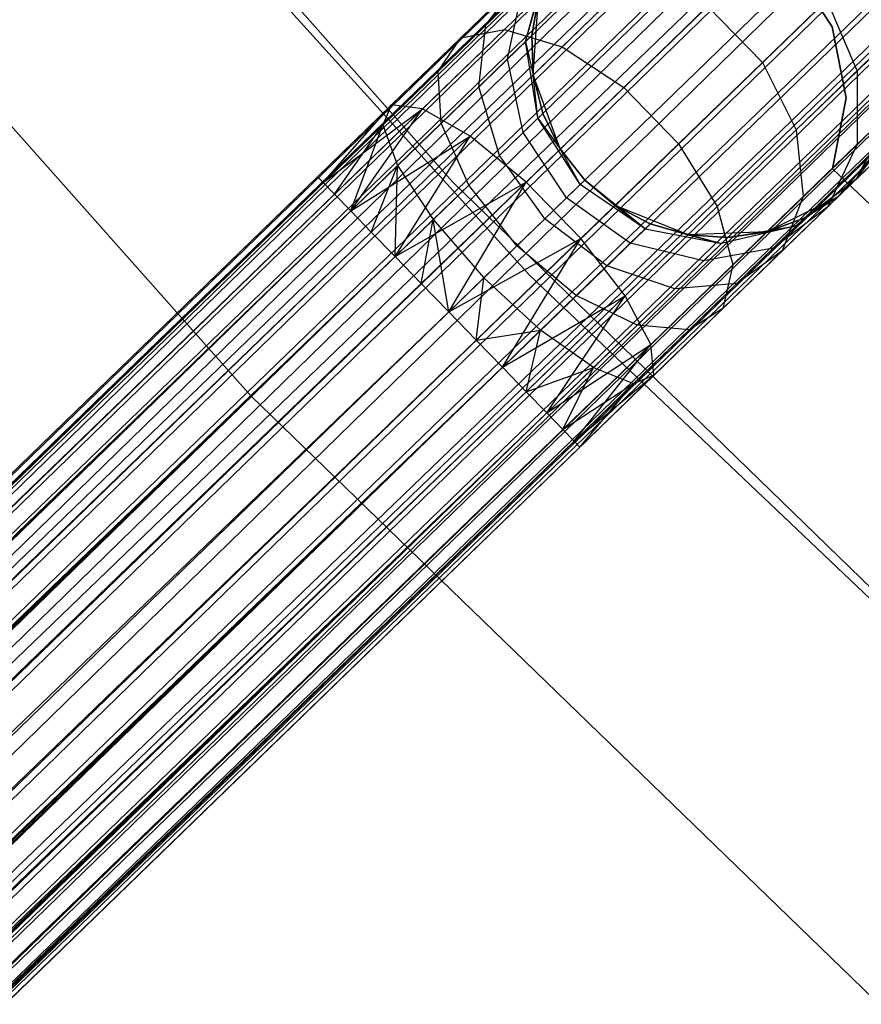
# Model space of a CAD drawing. Extents: x -189 to 189, y -189 to 189.
# Tile 102 of 256: x -47.07 to -42.62, y -47.14 to -41.94. Entities that reach past the tile are written whole.
import ezdxf

# ---------------------------------------------------------------- set-up
doc = ezdxf.new("R2010")
doc.units = 0
doc.header["$LTSCALE"] = 25.4
doc.layers.get('0').update_dxf_attribs({"linetype": 'CONTINUOUS'})

# ---------------------------------------------------------------- blocks, each defined once
blk = doc.blocks.new('CAMELEON-KENAI-C-12244_STL')
at = {"color": 0}
for p, q in [((-121.6217, -116.5896, -9.3955), (-31.7092, -29.4046, -9.3955)), ((-121.6217, -116.5896, -9.3955), (-31.7092, -29.4046, -9.3955)), ((-121.5914, -116.6208, -9.809), (-31.7092, -29.4046, -9.6045)), ((-121.5914, -116.6208, -9.809), (-31.7092, -29.4046, -9.3955)), ((-121.5914, -116.6208, -9.809), (-31.7092, -29.4046, -9.6045)), ((-121.5914, -116.6208, -9.809), (-31.7092, -29.4046, -9.3955)), ((-121.6217, -116.5896, -9.3955), (-31.679, -29.4358, -9.191)), ((-121.6217, -116.5896, -9.3955), (-31.679, -29.4358, -9.191)), ((-121.5914, -116.6208, -9.809), (-31.679, -29.4358, -9.809)), ((-121.5914, -116.6208, -9.809), (-31.679, -29.4358, -9.809)), ((-121.5322, -116.6818, -9), (-31.679, -29.4358, -9.191)), ((-121.5322, -116.6818, -9), (-31.679, -29.4358, -9.191)), ((-121.4467, -116.77, -10.1691), (-31.679, -29.4358, -9.809)), ((-121.4467, -116.77, -10.1691), (-31.679, -29.4358, -9.809)), ((-121.5322, -116.6818, -9), (-31.6198, -29.4969, -9)), ((-121.5322, -116.6818, -9), (-31.6198, -29.4969, -9)), ((-121.4467, -116.77, -10.1691), (-31.6198, -29.4969, -10)), ((-121.4467, -116.77, -10.1691), (-31.6198, -29.4969, -10)), ((-31.5342, -29.5851, -8.8309), (-121.5322, -116.6818, -9)), ((-31.5342, -29.5851, -8.8309), (-121.5322, -116.6818, -9)), ((-121.4467, -116.77, -10.1691), (-31.5342, -29.5851, -10.1691)), ((-121.4467, -116.77, -10.1691), (-31.5342, -29.5851, -10.1691)), ((-121.2125, -117.0115, -10.4135), (-31.5342, -29.5851, -10.1691)), ((-121.2125, -117.0115, -10.4135), (-31.5342, -29.5851, -10.1691)), ((-31.4261, -29.6966, -8.691), (-121.5322, -116.6818, -9)), ((-31.4261, -29.6966, -8.691), (-121.5322, -116.6818, -9)), ((-121.3385, -116.8816, -8.691), (-31.4261, -29.6966, -8.691)), ((-121.3385, -116.8816, -8.691), (-31.4261, -29.6966, -8.691)), ((-121.2125, -117.0115, -10.4135), (-31.4261, -29.6966, -10.309)), ((-121.2125, -117.0115, -10.4135), (-31.4261, -29.6966, -10.309)), ((-31.3, -29.8266, -8.5864), (-121.3385, -116.8816, -8.691)), ((-31.3, -29.8266, -8.5864), (-121.3385, -116.8816, -8.691)), ((-121.2125, -117.0115, -10.4135), (-31.3, -29.8266, -10.4135)), ((-121.2125, -117.0115, -10.4135), (-31.3, -29.8266, -10.4135)), ((-31.3, -29.8266, -10.4135), (-120.9294, -117.3035, -10.5)), ((-31.3, -29.8266, -10.4135), (-120.9294, -117.3035, -10.5)), ((-31.1616, -29.9693, -8.5219), (-121.3385, -116.8816, -8.691)), ((-31.1616, -29.9693, -8.5219), (-121.3385, -116.8816, -8.691)), ((-31.1616, -29.9693, -8.5219), (-121.0741, -117.1543, -8.5219)), ((-31.1616, -29.9693, -8.5219), (-121.0741, -117.1543, -8.5219)), ((-31.1616, -29.9693, -10.4781), (-120.9294, -117.3035, -10.5)), ((-31.1616, -29.9693, -10.4781), (-120.9294, -117.3035, -10.5)), ((-31.0169, -30.1186, -8.5), (-120.9294, -117.3035, -8.5)), ((-31.0169, -30.1186, -8.5), (-120.9294, -117.3035, -8.5)), ((-31.0169, -30.1186, -10.5), (-120.9294, -117.3035, -10.5)), ((-31.0169, -30.1186, -10.5), (-120.9294, -117.3035, -10.5)), ((-31.0169, -30.1186, -10.5), (-120.6462, -117.5955, -10.4135)), ((-31.0169, -30.1186, -10.5), (-120.6462, -117.5955, -10.4135)), ((-120.7846, -117.4528, -8.5219), (-30.8722, -30.2678, -8.5219)), ((-120.7846, -117.4528, -8.5219), (-30.8722, -30.2678, -8.5219)), ((-30.8722, -30.2678, -10.4781), (-120.6462, -117.5955, -10.4135)), ((-30.8722, -30.2678, -10.4781), (-120.6462, -117.5955, -10.4135)), ((-30.7337, -30.4106, -8.5864), (-120.7846, -117.4528, -8.5219)), ((-30.7337, -30.4106, -8.5864), (-120.7846, -117.4528, -8.5219)), ((-120.6462, -117.5955, -10.4135), (-30.7337, -30.4106, -10.4135)), ((-120.6462, -117.5955, -10.4135), (-30.7337, -30.4106, -10.4135)), ((-30.6077, -30.5406, -8.691), (-120.7846, -117.4528, -8.5219)), ((-30.6077, -30.5406, -8.691), (-120.7846, -117.4528, -8.5219)), ((-120.6462, -117.5955, -10.4135), (-30.6077, -30.5406, -10.309)), ((-120.6462, -117.5955, -10.4135), (-30.6077, -30.5406, -10.309)), ((-30.6077, -30.5406, -8.691), (-120.5202, -117.7255, -8.691)), ((-30.6077, -30.5406, -8.691), (-120.5202, -117.7255, -8.691)), ((-120.412, -117.8371, -10.1691), (-30.6077, -30.5406, -10.309)), ((-120.412, -117.8371, -10.1691), (-30.6077, -30.5406, -10.309)), ((-30.4996, -30.6521, -8.8309), (-120.5202, -117.7255, -8.691)), ((-30.4996, -30.6521, -8.8309), (-120.5202, -117.7255, -8.691)), ((-120.412, -117.8371, -10.1691), (-30.4996, -30.6521, -10.1691)), ((-120.412, -117.8371, -10.1691), (-30.4996, -30.6521, -10.1691)), ((-30.4996, -30.6521, -8.8309), (-120.3265, -117.9253, -9)), ((-30.4996, -30.6521, -8.8309), (-120.3265, -117.9253, -9)), ((-120.2673, -117.9863, -9.809), (-30.4996, -30.6521, -10.1691)), ((-120.2673, -117.9863, -9.809), (-30.4996, -30.6521, -10.1691)), ((-30.414, -30.7403, -9), (-120.3265, -117.9253, -9)), ((-30.414, -30.7403, -9), (-120.3265, -117.9253, -9)), ((-120.2673, -117.9863, -9.809), (-30.414, -30.7403, -10)), ((-120.2673, -117.9863, -9.809), (-30.414, -30.7403, -10)), ((-120.3265, -117.9253, -9), (-30.3548, -30.8014, -9.191)), ((-120.3265, -117.9253, -9), (-30.3548, -30.8014, -9.191)), ((-120.2673, -117.9863, -9.809), (-30.3548, -30.8014, -9.809)), ((-120.2673, -117.9863, -9.809), (-30.3548, -30.8014, -9.809)), ((-120.237, -118.0175, -9.3955), (-30.3548, -30.8014, -9.809)), ((-120.237, -118.0175, -9.3955), (-30.3548, -30.8014, -9.809)), ((-120.3265, -117.9253, -9), (-30.3246, -30.8326, -9.3955)), ((-120.3265, -117.9253, -9), (-30.3246, -30.8326, -9.3955)), ((-120.237, -118.0175, -9.3955), (-30.3246, -30.8326, -9.3955)), ((-120.237, -118.0175, -9.3955), (-30.3246, -30.8326, -9.6045)), ((-120.237, -118.0175, -9.3955), (-30.3246, -30.8326, -9.3955)), ((-120.237, -118.0175, -9.3955), (-30.3246, -30.8326, -9.6045)), ((-44.7798, -42.7985, -167), (-47.8524, -39.3313, -167)), ((-47.8524, -39.3313, -168), (-44.7798, -42.7985, -168)), ((-44.7798, -42.7985, -167), (-47.8524, -39.3313, -167)), ((-47.8524, -39.3313, -168), (-44.7798, -42.7985, -168)), ((-44.3741, -43.2909, -160.5), (-47.5205, -39.8098, -160.5)), ((-47.5205, -39.8098, -170), (-44.3741, -43.2909, -170)), ((-47.5205, -39.8098, -170), (-44.3741, -43.2909, -170)), ((-44.3741, -43.2909, -160.5), (-47.5205, -39.8098, -160.5)), ((-48.9996, -40.3766, -160.5), (-45.8457, -43.9266, -160.5)), ((-45.8457, -43.9266, -170), (-48.9996, -40.3766, -170)), ((-48.9996, -40.3766, -160.5), (-45.8457, -43.9266, -160.5)), ((-45.8457, -43.9266, -170), (-48.9996, -40.3766, -170)), ((-44.5063, -41.9925, -159.3349), (-44.1346, -41.632, -159.7322)), ((-44.5063, -41.9925, -159.3349), (-44.1346, -41.632, -159.7322)), ((-44.3952, -42.0559, -161.1555), (-44.2902, -41.6645, -161.0623)), ((-44.3952, -42.0559, -161.1555), (-44.2902, -41.6645, -161.0623)), ((-44.2017, -42.0846, -159.0673), (-43.784, -41.6797, -159.5137)), ((-44.2017, -42.0846, -159.0673), (-43.784, -41.6797, -159.5137)), ((-42.7765, -41.9794, -165), (-42.9847, -41.66, -165)), ((-42.9847, -41.66, -167), (-42.7765, -41.9794, -167)), ((-42.9847, -41.66, -167), (-42.7765, -41.9794, -167)), ((-42.7765, -41.9794, -165), (-42.9847, -41.66, -165)), ((-44.7377, -42.0379, -159.6774), (-44.4248, -41.7344, -160.0119)), ((-44.7377, -42.0379, -159.6774), (-44.4248, -41.7344, -160.0119)), ((-44.6045, -41.9692, -160.3043), (-44.4248, -41.7344, -160.0119)), ((-44.6045, -41.9692, -160.3043), (-44.4248, -41.7344, -160.0119)), ((-44.6045, -41.9692, -160.3043), (-44.4115, -41.7821, -160.6545)), ((-44.6045, -41.9692, -160.3043), (-44.4115, -41.7821, -160.6545)), ((-44.4907, -42.1485, -160.8346), (-44.4115, -41.7821, -160.6545)), ((-44.4907, -42.1485, -160.8346), (-44.4115, -41.7821, -160.6545)), ((-44.3952, -42.0559, -161.1555), (-44.3268, -41.8184, -161.5)), ((-44.3952, -42.0559, -161.1555), (-44.3268, -41.8184, -161.5)), ((-44.3268, -41.8184, -161.5), (-44.3627, -42.0244, -161.5)), ((-44.3627, -42.0244, -161.5), (-44.3268, -41.8184, -167)), ((-44.3627, -42.0244, -161.5), (-44.3268, -41.8184, -167)), ((-44.3268, -41.8184, -161.5), (-44.3627, -42.0244, -161.5)), ((-44.355, -42.2333, -167), (-44.3268, -41.8184, -167)), ((-44.355, -42.2333, -167), (-44.3268, -41.8184, -167)), ((-43.1442, -42.1676, -159.3941), (-42.8045, -41.8382, -160.0109)), ((-43.1442, -42.1676, -159.3941), (-42.8045, -41.8382, -160.0109)), ((-42.8045, -41.8382, -160.0109), (-42.6452, -42.2129, -160.0955)), ((-42.8045, -41.8382, -160.0109), (-42.6452, -42.2129, -160.0955)), ((-43.8765, -42.2985, -158.9209), (-43.4337, -41.8691, -159.3941)), ((-43.8765, -42.2985, -158.9209), (-43.4337, -41.8691, -159.3941)), ((-43.4337, -41.8691, -159.3941), (-43.1442, -42.1676, -159.3941)), ((-43.4337, -41.8691, -159.3941), (-43.1442, -42.1676, -159.3941)), ((-44.9391, -42.4122, -159.0852), (-44.5063, -41.9925, -159.3349)), ((-44.9391, -42.4122, -159.0852), (-44.5063, -41.9925, -159.3349)), ((-44.8559, -42.213, -160.0356), (-44.6045, -41.9692, -160.3043)), ((-44.8559, -42.213, -160.0356), (-44.6045, -41.9692, -160.3043)), ((-44.7377, -42.0379, -159.6774), (-44.5063, -41.9925, -159.3349)), ((-44.7377, -42.0379, -159.6774), (-44.5063, -41.9925, -159.3349)), ((-44.6425, -42.2957, -160.5589), (-44.6045, -41.9692, -160.3043)), ((-44.6425, -42.2957, -160.5589), (-44.6045, -41.9692, -160.3043)), ((-44.5063, -41.9925, -159.3349), (-44.2017, -42.0846, -159.0673)), ((-44.5063, -41.9925, -159.3349), (-44.2017, -42.0846, -159.0673)), ((-42.703, -42.3535, -165), (-42.7765, -41.9794, -165)), ((-42.7765, -41.9794, -165), (-42.7765, -41.9794, -167)), ((-42.7765, -41.9794, -167), (-42.703, -42.3535, -167)), ((-42.7765, -41.9794, -165), (-42.7765, -41.9794, -167)), ((-42.7765, -41.9794, -167), (-42.703, -42.3535, -167)), ((-42.703, -42.3535, -165), (-42.7765, -41.9794, -165)), ((-45.1021, -42.3912, -159.4672), (-44.7377, -42.0379, -159.6774)), ((-45.1021, -42.3912, -159.4672), (-44.7377, -42.0379, -159.6774)), ((-44.8559, -42.213, -160.0356), (-44.7377, -42.0379, -159.6774)), ((-44.8559, -42.213, -160.0356), (-44.7377, -42.0379, -159.6774)), ((-44.4907, -42.1485, -160.8346), (-44.3952, -42.0559, -161.1555)), ((-44.4907, -42.1485, -160.8346), (-44.3952, -42.0559, -161.1555)), ((-44.3952, -42.0559, -161.1555), (-44.3627, -42.0244, -161.5)), ((-44.3952, -42.0559, -161.1555), (-44.3627, -42.0244, -161.5)), ((-44.3305, -42.4618, -161.2188), (-44.3952, -42.0559, -161.1555)), ((-44.3952, -42.0559, -161.1555), (-44.355, -42.2333, -161.5)), ((-44.3952, -42.0559, -161.1555), (-44.355, -42.2333, -161.5)), ((-44.3305, -42.4618, -161.2188), (-44.3952, -42.0559, -161.1555)), ((-44.3627, -42.0244, -161.5), (-44.355, -42.2333, -161.5)), ((-44.355, -42.2333, -167), (-44.3627, -42.0244, -161.5)), ((-44.3627, -42.0244, -161.5), (-44.355, -42.2333, -161.5)), ((-44.355, -42.2333, -167), (-44.3627, -42.0244, -161.5)), ((-42.6452, -42.2129, -160.0955), (-42.4437, -42.0175, -160.773)), ((-42.6452, -42.2129, -160.0955), (-42.4437, -42.0175, -160.773)), ((-44.688, -42.5563, -158.7867), (-44.2017, -42.0846, -159.0673)), ((-44.688, -42.5563, -158.7867), (-44.2017, -42.0846, -159.0673)), ((-44.2017, -42.0846, -159.0673), (-43.8765, -42.2985, -158.9209)), ((-44.2017, -42.0846, -159.0673), (-43.8765, -42.2985, -158.9209)), ((-44.6425, -42.2957, -160.5589), (-44.4907, -42.1485, -160.8346)), ((-44.6425, -42.2957, -160.5589), (-44.4907, -42.1485, -160.8346)), ((-44.4085, -42.5374, -160.9568), (-44.4907, -42.1485, -160.8346)), ((-44.4085, -42.5374, -160.9568), (-44.4907, -42.1485, -160.8346)), ((-45.1487, -42.4969, -159.8666), (-44.8559, -42.213, -160.0356)), ((-45.1487, -42.4969, -159.8666), (-44.8559, -42.213, -160.0356)), ((-44.8404, -42.4876, -160.3474), (-44.8559, -42.213, -160.0356)), ((-44.8404, -42.4876, -160.3474), (-44.8559, -42.213, -160.0356)), ((-43.587, -42.597, -158.9209), (-43.1442, -42.1676, -159.3941)), ((-43.587, -42.597, -158.9209), (-43.1442, -42.1676, -159.3941)), ((-43.1442, -42.1676, -159.3941), (-42.9656, -42.5236, -159.5137)), ((-43.1442, -42.1676, -159.3941), (-42.9656, -42.5236, -159.5137)), ((-42.9656, -42.5236, -159.5137), (-42.6452, -42.2129, -160.0955)), ((-42.9656, -42.5236, -159.5137), (-42.6452, -42.2129, -160.0955)), ((-42.6452, -42.2129, -160.0955), (-42.6436, -42.5989, -160.25)), ((-42.6452, -42.2129, -160.0955), (-42.6436, -42.5989, -160.25)), ((-44.2119, -42.6237, -167), (-44.355, -42.2333, -167)), ((-44.3305, -42.4618, -161.2188), (-44.355, -42.2333, -161.5)), ((-44.355, -42.2333, -161.5), (-44.304, -42.436, -161.5)), ((-44.3305, -42.4618, -161.2188), (-44.355, -42.2333, -161.5)), ((-44.304, -42.436, -161.5), (-44.355, -42.2333, -167)), ((-44.2119, -42.6237, -167), (-44.355, -42.2333, -167)), ((-44.304, -42.436, -161.5), (-44.355, -42.2333, -167)), ((-44.355, -42.2333, -161.5), (-44.304, -42.436, -161.5)), ((-44.355, -42.2333, -161.5), (-44.355, -42.2333, -167)), ((-44.355, -42.2333, -161.5), (-44.355, -42.2333, -167)), ((-44.8404, -42.4876, -160.3474), (-44.6425, -42.2957, -160.5589)), ((-44.8404, -42.4876, -160.3474), (-44.6425, -42.2957, -160.5589)), ((-44.5324, -42.6576, -160.7318), (-44.6425, -42.2957, -160.5589)), ((-44.5324, -42.6576, -160.7318), (-44.6425, -42.2957, -160.5589)), ((-44.3922, -42.7985, -158.6233), (-43.8765, -42.2985, -158.9209)), ((-44.3922, -42.7985, -158.6233), (-43.8765, -42.2985, -158.9209)), ((-43.8765, -42.2985, -158.9209), (-43.587, -42.597, -158.9209)), ((-43.8765, -42.2985, -158.9209), (-43.587, -42.597, -158.9209)), ((-42.7749, -42.728, -165), (-42.703, -42.3535, -165)), ((-42.703, -42.3535, -167), (-42.7749, -42.728, -167)), ((-42.703, -42.3535, -167), (-42.7749, -42.728, -167)), ((-42.7749, -42.728, -165), (-42.703, -42.3535, -165)), ((-42.703, -42.3535, -165), (-42.703, -42.3535, -167)), ((-42.703, -42.3535, -165), (-42.703, -42.3535, -167)), ((-45.4931, -42.7704, -159.3955), (-45.1021, -42.3912, -159.4672)), ((-45.4931, -42.7704, -159.6045), (-45.1021, -42.3912, -159.4672)), ((-45.4931, -42.7704, -159.6045), (-45.1021, -42.3912, -159.4672)), ((-45.4931, -42.7704, -159.3955), (-45.1021, -42.3912, -159.4672)), ((-45.4629, -42.8016, -159.809), (-45.1021, -42.3912, -159.4672)), ((-45.4629, -42.8016, -159.809), (-45.1021, -42.3912, -159.4672)), ((-45.4629, -42.8016, -159.191), (-45.1021, -42.3912, -159.4672)), ((-45.4629, -42.8016, -159.191), (-45.1021, -42.3912, -159.4672)), ((-45.4629, -42.8016, -159.191), (-44.9391, -42.4122, -159.0852)), ((-45.4629, -42.8016, -159.191), (-44.9391, -42.4122, -159.0852)), ((-45.4037, -42.8626, -159), (-44.9391, -42.4122, -159.0852)), ((-45.4037, -42.8626, -159), (-44.9391, -42.4122, -159.0852)), ((-45.3181, -42.9508, -158.8309), (-44.9391, -42.4122, -159.0852)), ((-45.3181, -42.9508, -158.8309), (-44.9391, -42.4122, -159.0852)), ((-45.1021, -42.3912, -159.4672), (-45.1487, -42.4969, -159.8666)), ((-45.1021, -42.3912, -159.4672), (-45.1487, -42.4969, -159.8666)), ((-44.9391, -42.4122, -159.0852), (-45.1021, -42.3912, -159.4672)), ((-44.9391, -42.4122, -159.0852), (-45.1021, -42.3912, -159.4672)), ((-44.688, -42.5563, -158.7867), (-44.9391, -42.4122, -159.0852)), ((-44.688, -42.5563, -158.7867), (-44.9391, -42.4122, -159.0852)), ((-44.4085, -42.5374, -160.9568), (-44.3305, -42.4618, -161.2188)), ((-44.4085, -42.5374, -160.9568), (-44.3305, -42.4618, -161.2188)), ((-44.3305, -42.4618, -161.2188), (-44.304, -42.436, -161.5)), ((-44.3305, -42.4618, -161.2188), (-44.304, -42.436, -161.5)), ((-44.1073, -42.8119, -161.2412), (-44.3305, -42.4618, -161.2188)), ((-44.3305, -42.4618, -161.2188), (-44.2119, -42.6237, -161.5)), ((-44.3305, -42.4618, -161.2188), (-44.2119, -42.6237, -161.5)), ((-44.1073, -42.8119, -161.2412), (-44.3305, -42.4618, -161.2188)), ((-44.304, -42.436, -161.5), (-44.2119, -42.6237, -161.5)), ((-44.2119, -42.6237, -167), (-44.304, -42.436, -161.5)), ((-44.304, -42.436, -161.5), (-44.2119, -42.6237, -161.5)), ((-44.2119, -42.6237, -167), (-44.304, -42.436, -161.5)), ((-42.4643, -42.425, -160.853), (-42.6491, -42.7832, -160.9553)), ((-42.4643, -42.425, -160.853), (-42.6491, -42.7832, -160.9553)), ((-42.6436, -42.5989, -160.25), (-42.4643, -42.425, -160.853)), ((-42.6436, -42.5989, -160.25), (-42.4643, -42.425, -160.853)), ((-45.4629, -42.8016, -159.809), (-45.1487, -42.4969, -159.8666)), ((-45.4629, -42.8016, -159.809), (-45.1487, -42.4969, -159.8666)), ((-45.4037, -42.8626, -160), (-45.1487, -42.4969, -159.8666)), ((-45.4037, -42.8626, -160), (-45.1487, -42.4969, -159.8666)), ((-45.3181, -42.9508, -160.1691), (-45.1487, -42.4969, -159.8666)), ((-45.3181, -42.9508, -160.1691), (-45.1487, -42.4969, -159.8666)), ((-45.1487, -42.4969, -159.8666), (-45.0708, -42.7111, -160.2145)), ((-45.1487, -42.4969, -159.8666), (-45.0708, -42.7111, -160.2145)), ((-45.0708, -42.7111, -160.2145), (-44.8404, -42.4876, -160.3474)), ((-45.0708, -42.7111, -160.2145), (-44.8404, -42.4876, -160.3474)), ((-44.694, -42.8142, -160.5591), (-44.8404, -42.4876, -160.3474)), ((-44.694, -42.8142, -160.5591), (-44.8404, -42.4876, -160.3474)), ((-43.3833, -42.9286, -159.0673), (-42.9656, -42.5236, -159.5137)), ((-43.3833, -42.9286, -159.0673), (-42.9656, -42.5236, -159.5137)), ((-42.9656, -42.5236, -159.5137), (-42.9288, -42.8755, -159.7322)), ((-42.9656, -42.5236, -159.5137), (-42.9288, -42.8755, -159.7322)), ((-45.3181, -42.9508, -158.8309), (-44.688, -42.5563, -158.7867)), ((-45.3181, -42.9508, -158.8309), (-44.688, -42.5563, -158.7867)), ((-45.21, -43.0624, -158.691), (-44.688, -42.5563, -158.7867)), ((-45.21, -43.0624, -158.691), (-44.688, -42.5563, -158.7867)), ((-45.0839, -43.1924, -158.5865), (-44.688, -42.5563, -158.7867)), ((-45.0839, -43.1924, -158.5865), (-44.688, -42.5563, -158.7867)), ((-44.3922, -42.7985, -158.6233), (-44.688, -42.5563, -158.7867)), ((-44.3922, -42.7985, -158.6233), (-44.688, -42.5563, -158.7867)), ((-44.5324, -42.6576, -160.7318), (-44.4085, -42.5374, -160.9568)), ((-44.5324, -42.6576, -160.7318), (-44.4085, -42.5374, -160.9568)), ((-44.1791, -42.8815, -161), (-44.4085, -42.5374, -160.9568)), ((-44.1791, -42.8815, -161), (-44.4085, -42.5374, -160.9568)), ((-42.4811, -42.5597, -167), (-42.7477, -42.8788, -167)), ((-42.4811, -42.5597, -167), (-42.7477, -42.8788, -167)), ((-42.6491, -42.7832, -160.9553), (-42.4811, -42.5597, -161.5)), ((-42.6491, -42.7832, -160.9553), (-42.4811, -42.5597, -161.5)), ((-44.0829, -42.7882, -167), (-44.2119, -42.6237, -167)), ((-44.1073, -42.8119, -161.2412), (-44.2119, -42.6237, -161.5)), ((-44.2119, -42.6237, -161.5), (-44.0829, -42.7882, -161.5)), ((-44.1073, -42.8119, -161.2412), (-44.2119, -42.6237, -161.5)), ((-44.2119, -42.6237, -161.5), (-44.0829, -42.7882, -161.5)), ((-44.2119, -42.6237, -161.5), (-44.2119, -42.6237, -167)), ((-44.0829, -42.7882, -167), (-44.2119, -42.6237, -167)), ((-44.2119, -42.6237, -161.5), (-44.2119, -42.6237, -167)), ((-44.1027, -43.097, -158.6233), (-43.587, -42.597, -158.9209)), ((-44.1027, -43.097, -158.6233), (-43.587, -42.597, -158.9209)), ((-43.587, -42.597, -158.9209), (-43.3833, -42.9286, -159.0673)), ((-43.587, -42.597, -158.9209), (-43.3833, -42.9286, -159.0673)), ((-42.9288, -42.8755, -159.7322), (-42.6436, -42.5989, -160.25)), ((-42.9288, -42.8755, -159.7322), (-42.6436, -42.5989, -160.25)), ((-42.6436, -42.5989, -160.25), (-42.8, -42.9296, -160.4477)), ((-42.6436, -42.5989, -160.25), (-42.8, -42.9296, -160.4477)), ((-44.694, -42.8142, -160.5591), (-44.5324, -42.6576, -160.7318)), ((-44.694, -42.8142, -160.5591), (-44.5324, -42.6576, -160.7318)), ((-44.2932, -42.9921, -160.7929), (-44.5324, -42.6576, -160.7318)), ((-44.2932, -42.9921, -160.7929), (-44.5324, -42.6576, -160.7318)), ((-45.3181, -42.9508, -160.1691), (-45.0708, -42.7111, -160.2145)), ((-45.3181, -42.9508, -160.1691), (-45.0708, -42.7111, -160.2145)), ((-45.21, -43.0624, -160.309), (-45.0708, -42.7111, -160.2145)), ((-45.21, -43.0624, -160.309), (-45.0708, -42.7111, -160.2145)), ((-45.0839, -43.1924, -160.4135), (-45.0708, -42.7111, -160.2145)), ((-45.0839, -43.1924, -160.4135), (-45.0708, -42.7111, -160.2145)), ((-45.0708, -42.7111, -160.2145), (-44.8821, -42.9966, -160.4506)), ((-45.0708, -42.7111, -160.2145), (-44.8821, -42.9966, -160.4506)), ((-40.7435, -44.6702, -165), (-42.7749, -42.728, -165)), ((-42.7749, -42.728, -165), (-42.7749, -42.728, -167)), ((-42.7749, -42.728, -167), (-40.7435, -44.6702, -167)), ((-42.7749, -42.728, -165), (-42.7749, -42.728, -167)), ((-42.7749, -42.728, -167), (-40.7435, -44.6702, -167)), ((-40.7435, -44.6702, -165), (-42.7749, -42.728, -165)), ((-42.5976, -42.7333, -161.5), (-42.7477, -42.8788, -167)), ((-42.5976, -42.7333, -161.5), (-42.7477, -42.8788, -167)), ((-42.6491, -42.7832, -160.9553), (-42.5976, -42.7333, -161.5)), ((-42.6491, -42.7832, -160.9553), (-42.5976, -42.7333, -161.5)), ((-45.4931, -42.7704, -159.3955), (-116.0995, -111.2349, -159.6045)), ((-45.4931, -42.7704, -159.3955), (-116.0995, -111.2349, -159.6045)), ((-45.4931, -42.7704, -159.6045), (-116.0995, -111.2349, -159.6045)), ((-45.4931, -42.7704, -159.6045), (-116.0995, -111.2349, -159.6045)), ((-45.4629, -42.8016, -159.191), (-45.4931, -42.7704, -159.3955)), ((-45.4931, -42.7704, -159.6045), (-45.4629, -42.8016, -159.809)), ((-45.4931, -42.7704, -159.6045), (-45.4629, -42.8016, -159.809)), ((-45.4629, -42.8016, -159.191), (-45.4931, -42.7704, -159.3955)), ((-44.0829, -42.7882, -161.5), (-44.1073, -42.8119, -161.2412)), ((-44.0829, -42.7882, -161.5), (-44.1073, -42.8119, -161.2412)), ((-43.9225, -42.9223, -167), (-44.0829, -42.7882, -167)), ((-44.0829, -42.7882, -161.5), (-43.9225, -42.9223, -161.5)), ((-43.7643, -43.0458, -161.2188), (-44.0829, -42.7882, -161.5)), ((-43.7643, -43.0458, -161.2188), (-44.0829, -42.7882, -161.5)), ((-44.0829, -42.7882, -161.5), (-43.9225, -42.9223, -161.5)), ((-44.0829, -42.7882, -161.5), (-44.0829, -42.7882, -167)), ((-43.9225, -42.9223, -167), (-44.0829, -42.7882, -167)), ((-44.0829, -42.7882, -161.5), (-44.0829, -42.7882, -167)), ((-42.6491, -42.7832, -160.9553), (-42.9661, -43.0301, -161.0623)), ((-42.6491, -42.7832, -160.9553), (-42.9661, -43.0301, -161.0623)), ((-42.9248, -42.99, -161.5), (-42.6491, -42.7832, -160.9553)), ((-42.9248, -42.99, -161.5), (-42.6491, -42.7832, -160.9553)), ((-42.8, -42.9296, -160.4477), (-42.6491, -42.7832, -160.9553)), ((-42.8, -42.9296, -160.4477), (-42.6491, -42.7832, -160.9553)), ((-42.7477, -42.8788, -161.5), (-42.6491, -42.7832, -160.9553)), ((-42.7477, -42.8788, -161.5), (-42.6491, -42.7832, -160.9553)), ((-45.4629, -42.8016, -159.191), (-116.0995, -111.2349, -159.6045)), ((-45.4629, -42.8016, -159.191), (-116.0995, -111.2349, -159.6045)), ((-45.4629, -42.8016, -159.809), (-116.0995, -111.2349, -159.6045)), ((-45.4629, -42.8016, -159.809), (-116.0995, -111.2349, -159.6045)), ((-45.4629, -42.8016, -159.191), (-116.0693, -111.2661, -159.191)), ((-45.4629, -42.8016, -159.191), (-116.0693, -111.2661, -159.191)), ((-45.4629, -42.8016, -159.809), (-116.0101, -111.3272, -160)), ((-45.4629, -42.8016, -159.809), (-116.0101, -111.3272, -160)), ((-45.4037, -42.8626, -159), (-45.4629, -42.8016, -159.191)), ((-45.4629, -42.8016, -159.809), (-45.4037, -42.8626, -160)), ((-45.4629, -42.8016, -159.809), (-45.4037, -42.8626, -160)), ((-45.4037, -42.8626, -159), (-45.4629, -42.8016, -159.191)), ((-45.0839, -43.1924, -158.5865), (-44.3922, -42.7985, -158.6233)), ((-45.0839, -43.1924, -158.5865), (-44.3922, -42.7985, -158.6233)), ((-44.9455, -43.3351, -158.5219), (-44.3922, -42.7985, -158.6233)), ((-44.9455, -43.3351, -158.5219), (-44.3922, -42.7985, -158.6233)), ((-44.8821, -42.9966, -160.4506), (-44.694, -42.8142, -160.5591)), ((-44.8821, -42.9966, -160.4506), (-44.694, -42.8142, -160.5591)), ((-44.8008, -43.4844, -158.5), (-44.3922, -42.7985, -158.6233)), ((-44.8008, -43.4844, -158.5), (-44.3922, -42.7985, -158.6233)), ((-41.4567, -46.0264, -167), (-44.7798, -42.7985, -167)), ((-44.7798, -42.7985, -167), (-44.7798, -42.7985, -168)), ((-44.7798, -42.7985, -168), (-41.4567, -46.0264, -168)), ((-44.7798, -42.7985, -167), (-44.7798, -42.7985, -168)), ((-41.4567, -46.0264, -167), (-44.7798, -42.7985, -167)), ((-44.7798, -42.7985, -168), (-41.4567, -46.0264, -168)), ((-44.4418, -43.1363, -160.634), (-44.694, -42.8142, -160.5591)), ((-44.4418, -43.1363, -160.634), (-44.694, -42.8142, -160.5591)), ((-44.1027, -43.097, -158.6233), (-44.3922, -42.7985, -158.6233)), ((-44.1027, -43.097, -158.6233), (-44.3922, -42.7985, -158.6233)), ((-44.1073, -42.8119, -161.2412), (-44.1791, -42.8815, -161)), ((-44.1073, -42.8119, -161.2412), (-44.1791, -42.8815, -161)), ((-43.7643, -43.0458, -161.2188), (-44.1073, -42.8119, -161.2412)), ((-43.7643, -43.0458, -161.2188), (-44.1073, -42.8119, -161.2412)), ((-45.4037, -42.8626, -159), (-116.0693, -111.2661, -159.191)), ((-45.4037, -42.8626, -159), (-116.0693, -111.2661, -159.191)), ((-45.4037, -42.8626, -160), (-116.0101, -111.3272, -160)), ((-45.4037, -42.8626, -160), (-116.0101, -111.3272, -160)), ((-45.3181, -42.9508, -158.8309), (-45.4037, -42.8626, -159)), ((-45.4037, -42.8626, -160), (-45.3181, -42.9508, -160.1691)), ((-45.4037, -42.8626, -160), (-45.3181, -42.9508, -160.1691)), ((-45.3181, -42.9508, -158.8309), (-45.4037, -42.8626, -159)), ((-44.1791, -42.8815, -161), (-44.2932, -42.9921, -160.7929)), ((-44.1791, -42.8815, -161), (-44.2932, -42.9921, -160.7929)), ((-43.8422, -43.1214, -160.9568), (-44.1791, -42.8815, -161)), ((-43.8422, -43.1214, -160.9568), (-44.1791, -42.8815, -161)), ((-43.3005, -43.2359, -159.3349), (-42.9288, -42.8755, -159.7322)), ((-43.3005, -43.2359, -159.3349), (-42.9288, -42.8755, -159.7322)), ((-42.7477, -42.8788, -167), (-43.1211, -43.0619, -167)), ((-42.7477, -42.8788, -167), (-43.1211, -43.0619, -167)), ((-42.9288, -42.8755, -159.7322), (-43.0401, -43.1624, -160.0119)), ((-42.9288, -42.8755, -159.7322), (-43.0401, -43.1624, -160.0119)), ((-42.9248, -42.99, -161.5), (-42.7477, -42.8788, -161.5)), ((-42.7477, -42.8788, -167), (-42.9248, -42.99, -161.5)), ((-42.9248, -42.99, -161.5), (-42.7477, -42.8788, -161.5)), ((-42.7477, -42.8788, -167), (-42.9248, -42.99, -161.5)), ((-42.7477, -42.8788, -161.5), (-42.7477, -42.8788, -167)), ((-42.7477, -42.8788, -161.5), (-42.7477, -42.8788, -167)), ((-43.5366, -43.0772, -167), (-43.9225, -42.9223, -167)), ((-43.9225, -42.9223, -161.5), (-43.7643, -43.0458, -161.2188)), ((-43.9225, -42.9223, -161.5), (-43.7643, -43.0458, -161.2188)), ((-43.9225, -42.9223, -161.5), (-43.7377, -43.02, -161.5)), ((-43.7377, -43.02, -161.5), (-43.9225, -42.9223, -167)), ((-43.5366, -43.0772, -167), (-43.9225, -42.9223, -167)), ((-43.7377, -43.02, -161.5), (-43.9225, -42.9223, -167)), ((-43.9225, -42.9223, -161.5), (-43.7377, -43.02, -161.5)), ((-43.9225, -42.9223, -161.5), (-43.9225, -42.9223, -167)), ((-43.9225, -42.9223, -161.5), (-43.9225, -42.9223, -167)), ((-43.8697, -43.4002, -158.7867), (-43.3833, -42.9286, -159.0673)), ((-43.8697, -43.4002, -158.7867), (-43.3833, -42.9286, -159.0673)), ((-43.3833, -42.9286, -159.0673), (-43.3005, -43.2359, -159.3349)), ((-43.3833, -42.9286, -159.0673), (-43.3005, -43.2359, -159.3349)), ((-42.8, -42.9296, -160.4477), (-43.0874, -43.1477, -160.6545)), ((-42.8, -42.9296, -160.4477), (-43.0874, -43.1477, -160.6545)), ((-43.0401, -43.1624, -160.0119), (-42.8, -42.9296, -160.4477)), ((-43.0401, -43.1624, -160.0119), (-42.8, -42.9296, -160.4477)), ((-45.3181, -42.9508, -158.8309), (-116.0693, -111.2661, -159.191)), ((-45.3181, -42.9508, -158.8309), (-116.0693, -111.2661, -159.191)), ((-45.3181, -42.9508, -160.1691), (-116.0101, -111.3272, -160)), ((-45.3181, -42.9508, -160.1691), (-116.0101, -111.3272, -160)), ((-45.3181, -42.9508, -158.8309), (-115.9246, -111.4154, -158.8309)), ((-45.3181, -42.9508, -158.8309), (-115.9246, -111.4154, -158.8309)), ((-45.3181, -42.9508, -160.1691), (-115.8164, -111.5269, -160.309)), ((-45.3181, -42.9508, -160.1691), (-115.8164, -111.5269, -160.309)), ((-45.21, -43.0624, -158.691), (-45.3181, -42.9508, -158.8309)), ((-45.3181, -42.9508, -160.1691), (-45.21, -43.0624, -160.309)), ((-45.3181, -42.9508, -160.1691), (-45.21, -43.0624, -160.309)), ((-45.21, -43.0624, -158.691), (-45.3181, -42.9508, -158.8309)), ((-45.0839, -43.1924, -160.4135), (-44.8821, -42.9966, -160.4506)), ((-45.0839, -43.1924, -160.4135), (-44.8821, -42.9966, -160.4506)), ((-44.9455, -43.3351, -160.4781), (-44.8821, -42.9966, -160.4506)), ((-44.9455, -43.3351, -160.4781), (-44.8821, -42.9966, -160.4506)), ((-44.8821, -42.9966, -160.4506), (-44.615, -43.3042, -160.5341)), ((-44.8008, -43.4844, -160.5), (-44.8821, -42.9966, -160.4506)), ((-44.8008, -43.4844, -160.5), (-44.8821, -42.9966, -160.4506)), ((-44.8821, -42.9966, -160.4506), (-44.615, -43.3042, -160.5341)), ((-44.2932, -42.9921, -160.7929), (-44.4418, -43.1363, -160.634)), ((-44.2932, -42.9921, -160.7929), (-44.4418, -43.1363, -160.634)), ((-43.9661, -43.2416, -160.7318), (-44.2932, -42.9921, -160.7929)), ((-43.9661, -43.2416, -160.7318), (-44.2932, -42.9921, -160.7929)), ((-43.1211, -43.0619, -161.5), (-42.9248, -42.99, -161.5)), ((-42.9248, -42.99, -161.5), (-43.1211, -43.0619, -167)), ((-42.9248, -42.99, -161.5), (-43.1211, -43.0619, -167)), ((-43.1211, -43.0619, -161.5), (-42.9248, -42.99, -161.5)), ((-42.9248, -42.99, -161.5), (-42.9661, -43.0301, -161.0623)), ((-42.9248, -42.99, -161.5), (-42.9661, -43.0301, -161.0623)), ((-43.8422, -43.1214, -160.9568), (-43.7643, -43.0458, -161.2188)), ((-43.8422, -43.1214, -160.9568), (-43.7643, -43.0458, -161.2188)), ((-43.7377, -43.02, -161.5), (-43.7643, -43.0458, -161.2188)), ((-43.7377, -43.02, -161.5), (-43.7643, -43.0458, -161.2188)), ((-43.7643, -43.0458, -161.2188), (-43.3606, -43.123, -161.1555)), ((-43.7643, -43.0458, -161.2188), (-43.3606, -43.123, -161.1555)), ((-43.7377, -43.02, -161.5), (-43.3606, -43.123, -161.1555)), ((-43.7377, -43.02, -161.5), (-43.3606, -43.123, -161.1555)), ((-43.7377, -43.02, -161.5), (-43.5366, -43.0772, -161.5)), ((-43.5366, -43.0772, -167), (-43.7377, -43.02, -161.5)), ((-43.7377, -43.02, -161.5), (-43.5366, -43.0772, -161.5)), ((-43.5366, -43.0772, -167), (-43.7377, -43.02, -161.5)), ((-42.9661, -43.0301, -161.0623), (-43.3606, -43.123, -161.1555)), ((-42.9661, -43.0301, -161.0623), (-43.3606, -43.123, -161.1555)), ((-43.328, -43.0914, -161.5), (-42.9661, -43.0301, -161.0623)), ((-43.328, -43.0914, -161.5), (-42.9661, -43.0301, -161.0623)), ((-43.1211, -43.0619, -161.5), (-42.9661, -43.0301, -161.0623)), ((-43.1211, -43.0619, -161.5), (-42.9661, -43.0301, -161.0623)), ((-43.0874, -43.1477, -160.6545), (-42.9661, -43.0301, -161.0623)), ((-43.0874, -43.1477, -160.6545), (-42.9661, -43.0301, -161.0623)), ((-45.21, -43.0624, -158.691), (-115.9246, -111.4154, -158.8309)), ((-45.21, -43.0624, -158.691), (-115.9246, -111.4154, -158.8309)), ((-45.21, -43.0624, -160.309), (-115.8164, -111.5269, -160.309)), ((-45.21, -43.0624, -160.309), (-115.8164, -111.5269, -160.309)), ((-45.0839, -43.1924, -158.5865), (-45.21, -43.0624, -158.691)), ((-45.21, -43.0624, -160.309), (-45.0839, -43.1924, -160.4135)), ((-45.21, -43.0624, -160.309), (-45.0839, -43.1924, -160.4135)), ((-45.0839, -43.1924, -158.5865), (-45.21, -43.0624, -158.691)), ((-44.8008, -43.4844, -158.5), (-44.1027, -43.097, -158.6233)), ((-44.8008, -43.4844, -158.5), (-44.1027, -43.097, -158.6233)), ((-44.6561, -43.6336, -158.5219), (-44.1027, -43.097, -158.6233)), ((-44.6561, -43.6336, -158.5219), (-44.1027, -43.097, -158.6233)), ((-44.5177, -43.7764, -158.5865), (-44.1027, -43.097, -158.6233)), ((-44.5177, -43.7764, -158.5865), (-44.1027, -43.097, -158.6233)), ((-43.8697, -43.4002, -158.7867), (-44.1027, -43.097, -158.6233)), ((-43.8697, -43.4002, -158.7867), (-44.1027, -43.097, -158.6233)), ((-43.1211, -43.0619, -167), (-43.5366, -43.0772, -167)), ((-43.1211, -43.0619, -167), (-43.5366, -43.0772, -167)), ((-43.5366, -43.0772, -161.5), (-43.3606, -43.123, -161.1555)), ((-43.5366, -43.0772, -161.5), (-43.3606, -43.123, -161.1555)), ((-43.5366, -43.0772, -161.5), (-43.328, -43.0914, -161.5)), ((-43.328, -43.0914, -161.5), (-43.5366, -43.0772, -167)), ((-43.328, -43.0914, -161.5), (-43.5366, -43.0772, -167)), ((-43.5366, -43.0772, -161.5), (-43.328, -43.0914, -161.5)), ((-43.5366, -43.0772, -161.5), (-43.5366, -43.0772, -167)), ((-43.5366, -43.0772, -161.5), (-43.5366, -43.0772, -167)), ((-43.3606, -43.123, -161.1555), (-43.328, -43.0914, -161.5)), ((-43.3606, -43.123, -161.1555), (-43.328, -43.0914, -161.5)), ((-43.328, -43.0914, -161.5), (-43.1211, -43.0619, -161.5)), ((-43.1211, -43.0619, -167), (-43.328, -43.0914, -161.5)), ((-43.328, -43.0914, -161.5), (-43.1211, -43.0619, -161.5)), ((-43.1211, -43.0619, -167), (-43.328, -43.0914, -161.5)), ((-43.1211, -43.0619, -161.5), (-43.1211, -43.0619, -167)), ((-43.1211, -43.0619, -161.5), (-43.1211, -43.0619, -167)), ((-44.4418, -43.1363, -160.634), (-44.615, -43.3042, -160.5341)), ((-44.4418, -43.1363, -160.634), (-44.615, -43.3042, -160.5341)), ((-44.1277, -43.3982, -160.5591), (-44.4418, -43.1363, -160.634)), ((-44.1277, -43.3982, -160.5591), (-44.4418, -43.1363, -160.634)), ((-43.9661, -43.2416, -160.7318), (-43.8422, -43.1214, -160.9568)), ((-43.9661, -43.2416, -160.7318), (-43.8422, -43.1214, -160.9568)), ((-43.456, -43.2155, -160.8346), (-43.8422, -43.1214, -160.9568)), ((-43.456, -43.2155, -160.8346), (-43.8422, -43.1214, -160.9568)), ((-43.456, -43.2155, -160.8346), (-43.3606, -43.123, -161.1555)), ((-43.456, -43.2155, -160.8346), (-43.3606, -43.123, -161.1555)), ((-43.0874, -43.1477, -160.6545), (-43.456, -43.2155, -160.8346)), ((-43.0874, -43.1477, -160.6545), (-43.456, -43.2155, -160.8346)), ((-43.2803, -43.3348, -160.3043), (-43.0874, -43.1477, -160.6545)), ((-43.2803, -43.3348, -160.3043), (-43.0874, -43.1477, -160.6545)), ((-45.0839, -43.1924, -158.5865), (-115.9246, -111.4154, -158.8309)), ((-45.0839, -43.1924, -158.5865), (-115.9246, -111.4154, -158.8309)), ((-45.0839, -43.1924, -160.4135), (-115.8164, -111.5269, -160.309)), ((-45.0839, -43.1924, -160.4135), (-115.8164, -111.5269, -160.309)), ((-45.0839, -43.1924, -158.5865), (-115.6904, -111.6569, -158.5865)), ((-45.0839, -43.1924, -158.5865), (-115.6904, -111.6569, -158.5865)), ((-45.0839, -43.1924, -160.4135), (-115.552, -111.7997, -160.4781)), ((-45.0839, -43.1924, -160.4135), (-115.552, -111.7997, -160.4781)), ((-44.9455, -43.3351, -158.5219), (-45.0839, -43.1924, -158.5865)), ((-45.0839, -43.1924, -160.4135), (-44.9455, -43.3351, -160.4781)), ((-45.0839, -43.1924, -160.4135), (-44.9455, -43.3351, -160.4781)), ((-44.9455, -43.3351, -158.5219), (-45.0839, -43.1924, -158.5865)), ((-43.353, -43.4658, -159.6774), (-43.0401, -43.1624, -160.0119)), ((-43.353, -43.4658, -159.6774), (-43.0401, -43.1624, -160.0119)), ((-43.0401, -43.1624, -160.0119), (-43.2803, -43.3348, -160.3043)), ((-43.0401, -43.1624, -160.0119), (-43.2803, -43.3348, -160.3043)), ((-44.1277, -43.3982, -160.5591), (-43.9661, -43.2416, -160.7318)), ((-44.1277, -43.3982, -160.5591), (-43.9661, -43.2416, -160.7318)), ((-43.6079, -43.3628, -160.5589), (-43.9661, -43.2416, -160.7318)), ((-43.6079, -43.3628, -160.5589), (-43.9661, -43.2416, -160.7318)), ((-43.7334, -43.6557, -159.0852), (-43.3005, -43.2359, -159.3349)), ((-43.7334, -43.6557, -159.0852), (-43.3005, -43.2359, -159.3349)), ((-43.6079, -43.3628, -160.5589), (-43.456, -43.2155, -160.8346)), ((-43.6079, -43.3628, -160.5589), (-43.456, -43.2155, -160.8346)), ((-43.3005, -43.2359, -159.3349), (-43.353, -43.4658, -159.6774)), ((-43.3005, -43.2359, -159.3349), (-43.353, -43.4658, -159.6774)), ((-44.615, -43.3042, -160.5341), (-44.8008, -43.4844, -160.5)), ((-44.615, -43.3042, -160.5341), (-44.8008, -43.4844, -160.5)), ((-44.6561, -43.6336, -160.4781), (-44.615, -43.3042, -160.5341)), ((-44.6561, -43.6336, -160.4781), (-44.615, -43.3042, -160.5341)), ((-44.3158, -43.5806, -160.4506), (-44.615, -43.3042, -160.5341)), ((-44.3158, -43.5806, -160.4506), (-44.615, -43.3042, -160.5341)), ((-40.9734, -46.524, -160.5), (-44.3741, -43.2909, -160.5)), ((-44.3741, -43.2909, -170), (-40.9734, -46.524, -170)), ((-44.3741, -43.2909, -170), (-40.9734, -46.524, -170)), ((-44.3741, -43.2909, -170), (-44.3741, -43.2909, -160.5)), ((-40.9734, -46.524, -160.5), (-44.3741, -43.2909, -160.5)), ((-44.3741, -43.2909, -170), (-44.3741, -43.2909, -160.5)), ((-44.9455, -43.3351, -158.5219), (-115.6904, -111.6569, -158.5865)), ((-44.9455, -43.3351, -158.5219), (-115.6904, -111.6569, -158.5865)), ((-44.9455, -43.3351, -160.4781), (-115.552, -111.7997, -160.4781)), ((-44.9455, -43.3351, -160.4781), (-115.552, -111.7997, -160.4781)), ((-44.8008, -43.4844, -158.5), (-44.9455, -43.3351, -158.5219)), ((-44.9455, -43.3351, -160.4781), (-44.8008, -43.4844, -160.5)), ((-44.9455, -43.3351, -160.4781), (-44.8008, -43.4844, -160.5)), ((-44.8008, -43.4844, -158.5), (-44.9455, -43.3351, -158.5219)), ((-43.2803, -43.3348, -160.3043), (-43.6079, -43.3628, -160.5589)), ((-43.2803, -43.3348, -160.3043), (-43.6079, -43.3628, -160.5589)), ((-43.5317, -43.5786, -160.0356), (-43.2803, -43.3348, -160.3043)), ((-43.5317, -43.5786, -160.0356), (-43.2803, -43.3348, -160.3043)), ((-44.5177, -43.7764, -158.5865), (-43.8697, -43.4002, -158.7867)), ((-44.5177, -43.7764, -158.5865), (-43.8697, -43.4002, -158.7867)), ((-44.3916, -43.9063, -158.691), (-43.8697, -43.4002, -158.7867)), ((-44.3916, -43.9063, -158.691), (-43.8697, -43.4002, -158.7867)), ((-44.3158, -43.5806, -160.4506), (-44.1277, -43.3982, -160.5591)), ((-44.3158, -43.5806, -160.4506), (-44.1277, -43.3982, -160.5591)), ((-44.2835, -44.0179, -158.8309), (-43.8697, -43.4002, -158.7867)), ((-44.2835, -44.0179, -158.8309), (-43.8697, -43.4002, -158.7867)), ((-43.8057, -43.5546, -160.3474), (-44.1277, -43.3982, -160.5591)), ((-43.8057, -43.5546, -160.3474), (-44.1277, -43.3982, -160.5591)), ((-43.7334, -43.6557, -159.0852), (-43.8697, -43.4002, -158.7867)), ((-43.7334, -43.6557, -159.0852), (-43.8697, -43.4002, -158.7867)), ((-43.8057, -43.5546, -160.3474), (-43.6079, -43.3628, -160.5589)), ((-43.8057, -43.5546, -160.3474), (-43.6079, -43.3628, -160.5589)), ((-44.8008, -43.4844, -158.5), (-115.6904, -111.6569, -158.5865)), ((-44.8008, -43.4844, -158.5), (-115.6904, -111.6569, -158.5865)), ((-115.4072, -111.9489, -158.5), (-44.8008, -43.4844, -158.5)), ((-44.8008, -43.4844, -160.5), (-115.4072, -111.9489, -160.5)), ((-44.8008, -43.4844, -160.5), (-115.4072, -111.9489, -160.5)), ((-115.4072, -111.9489, -158.5), (-44.8008, -43.4844, -158.5)), ((-44.8008, -43.4844, -160.5), (-44.6561, -43.6336, -160.4781)), ((-44.6561, -43.6336, -158.5219), (-44.8008, -43.4844, -158.5)), ((-44.6561, -43.6336, -158.5219), (-44.8008, -43.4844, -158.5)), ((-44.8008, -43.4844, -160.5), (-44.6561, -43.6336, -160.4781)), ((-43.7174, -43.8192, -159.4672), (-43.353, -43.4658, -159.6774)), ((-43.7174, -43.8192, -159.4672), (-43.353, -43.4658, -159.6774)), ((-43.353, -43.4658, -159.6774), (-43.5317, -43.5786, -160.0356)), ((-43.353, -43.4658, -159.6774), (-43.5317, -43.5786, -160.0356)), ((-44.0362, -43.7781, -160.2145), (-43.8057, -43.5546, -160.3474)), ((-44.0362, -43.7781, -160.2145), (-43.8057, -43.5546, -160.3474)), ((-43.5317, -43.5786, -160.0356), (-43.8057, -43.5546, -160.3474)), ((-43.5317, -43.5786, -160.0356), (-43.8057, -43.5546, -160.3474)), ((-44.6561, -43.6336, -160.4781), (-44.3158, -43.5806, -160.4506)), ((-44.6561, -43.6336, -160.4781), (-44.3158, -43.5806, -160.4506)), ((-44.5177, -43.7764, -160.4135), (-44.3158, -43.5806, -160.4506)), ((-44.5177, -43.7764, -160.4135), (-44.3158, -43.5806, -160.4506)), ((-44.3916, -43.9063, -160.309), (-44.3158, -43.5806, -160.4506)), ((-44.3916, -43.9063, -160.309), (-44.3158, -43.5806, -160.4506)), ((-44.0362, -43.7781, -160.2145), (-44.3158, -43.5806, -160.4506)), ((-44.0362, -43.7781, -160.2145), (-44.3158, -43.5806, -160.4506)), ((-43.8245, -43.8625, -159.8666), (-43.5317, -43.5786, -160.0356)), ((-43.8245, -43.8625, -159.8666), (-43.5317, -43.5786, -160.0356)), ((-44.6561, -43.6336, -158.5219), (-115.4072, -111.9489, -158.5)), ((-44.6561, -43.6336, -158.5219), (-115.4072, -111.9489, -158.5)), ((-44.6561, -43.6336, -160.4781), (-115.2625, -112.0982, -160.4781)), ((-44.6561, -43.6336, -160.4781), (-115.2625, -112.0982, -160.4781)), ((-44.6561, -43.6336, -160.4781), (-44.5177, -43.7764, -160.4135)), ((-44.5177, -43.7764, -158.5865), (-44.6561, -43.6336, -158.5219)), ((-44.5177, -43.7764, -158.5865), (-44.6561, -43.6336, -158.5219)), ((-44.6561, -43.6336, -160.4781), (-44.5177, -43.7764, -160.4135)), ((-44.2835, -44.0179, -158.8309), (-43.7334, -43.6557, -159.0852)), ((-44.2835, -44.0179, -158.8309), (-43.7334, -43.6557, -159.0852)), ((-44.1979, -44.1061, -159), (-43.7334, -43.6557, -159.0852)), ((-44.1979, -44.1061, -159), (-43.7334, -43.6557, -159.0852)), ((-44.1387, -44.1671, -159.191), (-43.7334, -43.6557, -159.0852)), ((-44.1387, -44.1671, -159.191), (-43.7334, -43.6557, -159.0852)), ((-43.7174, -43.8192, -159.4672), (-43.7334, -43.6557, -159.0852)), ((-43.7174, -43.8192, -159.4672), (-43.7334, -43.6557, -159.0852)), ((-44.5177, -43.7764, -158.5865), (-115.4072, -111.9489, -158.5)), ((-44.5177, -43.7764, -158.5865), (-115.4072, -111.9489, -158.5)), ((-44.5177, -43.7764, -160.4135), (-115.2625, -112.0982, -160.4781)), ((-44.5177, -43.7764, -160.4135), (-115.2625, -112.0982, -160.4781)), ((-44.5177, -43.7764, -158.5865), (-115.1241, -112.2409, -158.5865)), ((-44.5177, -43.7764, -158.5865), (-115.1241, -112.2409, -158.5865)), ((-44.5177, -43.7764, -160.4135), (-114.998, -112.3709, -160.309)), ((-44.5177, -43.7764, -160.4135), (-114.998, -112.3709, -160.309)), ((-44.5177, -43.7764, -160.4135), (-44.3916, -43.9063, -160.309)), ((-44.3916, -43.9063, -158.691), (-44.5177, -43.7764, -158.5865)), ((-44.3916, -43.9063, -158.691), (-44.5177, -43.7764, -158.5865)), ((-44.5177, -43.7764, -160.4135), (-44.3916, -43.9063, -160.309)), ((-44.3916, -43.9063, -160.309), (-44.0362, -43.7781, -160.2145)), ((-44.3916, -43.9063, -160.309), (-44.0362, -43.7781, -160.2145)), ((-44.2835, -44.0179, -160.1691), (-44.0362, -43.7781, -160.2145)), ((-44.2835, -44.0179, -160.1691), (-44.0362, -43.7781, -160.2145)), ((-44.1979, -44.1061, -160), (-44.0362, -43.7781, -160.2145)), ((-44.1979, -44.1061, -160), (-44.0362, -43.7781, -160.2145)), ((-44.1387, -44.1671, -159.191), (-43.7174, -43.8192, -159.4672)), ((-44.1387, -44.1671, -159.191), (-43.7174, -43.8192, -159.4672)), ((-44.1085, -44.1983, -159.6045), (-43.7174, -43.8192, -159.4672)), ((-44.1085, -44.1983, -159.3955), (-43.7174, -43.8192, -159.4672)), ((-44.1085, -44.1983, -159.3955), (-43.7174, -43.8192, -159.4672)), ((-44.1085, -44.1983, -159.6045), (-43.7174, -43.8192, -159.4672)), ((-44.0362, -43.7781, -160.2145), (-43.8245, -43.8625, -159.8666)), ((-44.0362, -43.7781, -160.2145), (-43.8245, -43.8625, -159.8666)), ((-43.8245, -43.8625, -159.8666), (-43.7174, -43.8192, -159.4672)), ((-43.8245, -43.8625, -159.8666), (-43.7174, -43.8192, -159.4672)), ((-44.1979, -44.1061, -160), (-43.8245, -43.8625, -159.8666)), ((-44.1979, -44.1061, -160), (-43.8245, -43.8625, -159.8666)), ((-44.1387, -44.1671, -159.809), (-43.8245, -43.8625, -159.8666)), ((-44.1387, -44.1671, -159.809), (-43.8245, -43.8625, -159.8666)), ((-44.1085, -44.1983, -159.6045), (-43.8245, -43.8625, -159.8666)), ((-44.1085, -44.1983, -159.6045), (-43.8245, -43.8625, -159.8666)), ((-44.3916, -43.9063, -158.691), (-115.1241, -112.2409, -158.5865)), ((-44.3916, -43.9063, -158.691), (-115.1241, -112.2409, -158.5865)), ((-44.3916, -43.9063, -160.309), (-114.998, -112.3709, -160.309)), ((-44.3916, -43.9063, -160.309), (-114.998, -112.3709, -160.309)), ((-45.8457, -43.9266, -160.5), (-42.4353, -47.231, -160.5)), ((-42.4353, -47.231, -170), (-45.8457, -43.9266, -170)), ((-45.8457, -43.9266, -160.5), (-42.4353, -47.231, -160.5)), ((-45.8457, -43.9266, -160.5), (-45.8457, -43.9266, -170)), ((-42.4353, -47.231, -170), (-45.8457, -43.9266, -170)), ((-45.8457, -43.9266, -160.5), (-45.8457, -43.9266, -170)), ((-44.3916, -43.9063, -160.309), (-44.2835, -44.0179, -160.1691)), ((-44.2835, -44.0179, -158.8309), (-44.3916, -43.9063, -158.691)), ((-44.2835, -44.0179, -158.8309), (-44.3916, -43.9063, -158.691)), ((-44.3916, -43.9063, -160.309), (-44.2835, -44.0179, -160.1691)), ((-44.2835, -44.0179, -158.8309), (-115.1241, -112.2409, -158.5865)), ((-44.2835, -44.0179, -158.8309), (-115.1241, -112.2409, -158.5865)), ((-44.2835, -44.0179, -160.1691), (-114.998, -112.3709, -160.309)), ((-44.2835, -44.0179, -160.1691), (-114.998, -112.3709, -160.309)), ((-44.2835, -44.0179, -158.8309), (-114.8899, -112.4824, -158.8309)), ((-44.2835, -44.0179, -158.8309), (-114.8899, -112.4824, -158.8309)), ((-44.2835, -44.0179, -160.1691), (-114.8044, -112.5706, -160)), ((-44.2835, -44.0179, -160.1691), (-114.8044, -112.5706, -160)), ((-44.2835, -44.0179, -160.1691), (-44.1979, -44.1061, -160)), ((-44.1979, -44.1061, -159), (-44.2835, -44.0179, -158.8309)), ((-44.1979, -44.1061, -159), (-44.2835, -44.0179, -158.8309)), ((-44.2835, -44.0179, -160.1691), (-44.1979, -44.1061, -160)), ((-44.1979, -44.1061, -159), (-114.8899, -112.4824, -158.8309)), ((-44.1979, -44.1061, -159), (-114.8899, -112.4824, -158.8309)), ((-44.1979, -44.1061, -160), (-114.8044, -112.5706, -160)), ((-44.1979, -44.1061, -160), (-114.8044, -112.5706, -160)), ((-44.1979, -44.1061, -160), (-44.1387, -44.1671, -159.809)), ((-44.1387, -44.1671, -159.191), (-44.1979, -44.1061, -159)), ((-44.1387, -44.1671, -159.191), (-44.1979, -44.1061, -159)), ((-44.1979, -44.1061, -160), (-44.1387, -44.1671, -159.809)), ((-44.1387, -44.1671, -159.191), (-114.8899, -112.4824, -158.8309)), ((-44.1387, -44.1671, -159.191), (-114.8899, -112.4824, -158.8309)), ((-44.1387, -44.1671, -159.809), (-114.8044, -112.5706, -160)), ((-44.1387, -44.1671, -159.809), (-114.8044, -112.5706, -160)), ((-44.1387, -44.1671, -159.191), (-114.7452, -112.6317, -159.191)), ((-44.1387, -44.1671, -159.191), (-114.7452, -112.6317, -159.191)), ((-44.1387, -44.1671, -159.809), (-114.7149, -112.6629, -159.6045)), ((-44.1387, -44.1671, -159.809), (-114.7149, -112.6629, -159.6045)), ((-44.1387, -44.1671, -159.809), (-44.1085, -44.1983, -159.6045)), ((-44.1085, -44.1983, -159.3955), (-44.1387, -44.1671, -159.191)), ((-44.1085, -44.1983, -159.3955), (-44.1387, -44.1671, -159.191)), ((-44.1387, -44.1671, -159.809), (-44.1085, -44.1983, -159.6045)), ((-44.1085, -44.1983, -159.6045), (-114.7452, -112.6317, -159.191)), ((-44.1085, -44.1983, -159.6045), (-114.7452, -112.6317, -159.191)), ((-44.1085, -44.1983, -159.3955), (-114.7452, -112.6317, -159.191)), ((-44.1085, -44.1983, -159.3955), (-114.7452, -112.6317, -159.191)), ((-44.1085, -44.1983, -159.6045), (-114.7149, -112.6629, -159.6045)), ((-44.1085, -44.1983, -159.6045), (-114.7149, -112.6629, -159.6045))]:
    blk.add_line(p, q, dxfattribs=at)

msp = doc.modelspace()

# ---------------------------------------------------------------- block references
at = {"color": 0}
msp.add_blockref('CAMELEON-KENAI-C-12244_STL', (0, 0), dxfattribs=at)

doc.saveas('drawing.dxf')
